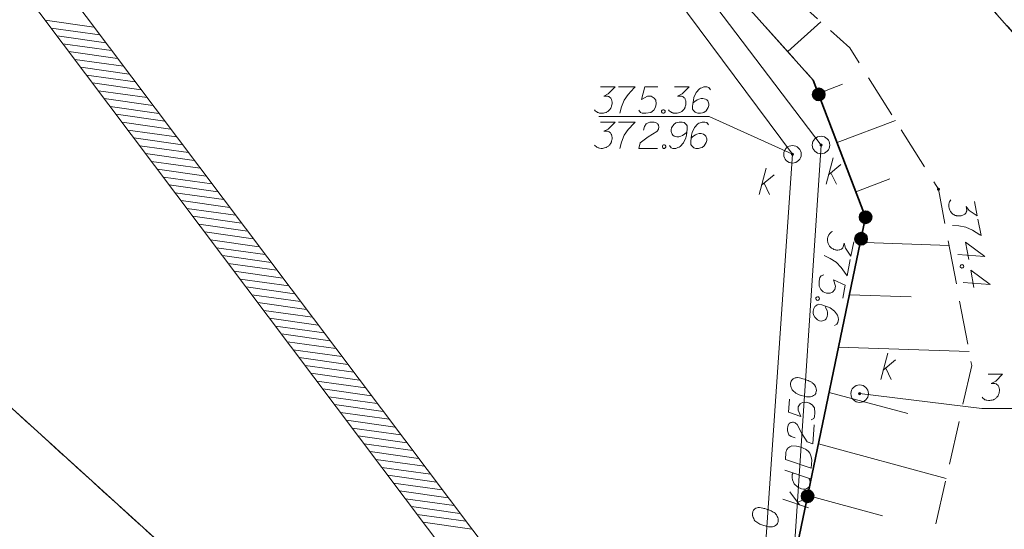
# Model space of a CAD drawing. Header units: metres. Extents: x 5555129 to 5555568, y 5636170 to 5636517.
# Tile 11 of 162: x 5555154 to 5555182, y 5636257 to 5636272. Entities that reach past the tile are written whole.
import ezdxf

# ---------------------------------------------------------------- set-up
doc = ezdxf.new("R2010")
doc.units = ezdxf.units.M
doc.header["$MEASUREMENT"] = 0
doc.linetypes.add('L_0_05', pattern=[1.75, 1.25, -0.5])
doc.linetypes.add('PRZER1-1', pattern=[2, 1, -1])
for name, color, linetype, lineweight in [('#digitalizacja', 7, 'Continuous', 18), ('#skartowane', 7, 'Continuous', 18), ('#zakres', 7, 'Continuous', 18)]:
    doc.layers.add(name, color=color, linetype=linetype, lineweight=lineweight)
doc.layers.add('GESDZI', color=7, linetype='Continuous', lineweight=18, true_color=0x0a0909)
doc.layers.add('GESUZY', color=7, linetype='PRZER1-1', lineweight=18, true_color=0x008000)

# ---------------------------------------------------------------- blocks, each defined once
blk = doc.blocks.new('*U361')
at = {"layer": '#skartowane', "color": 36, "linetype": 'ByBlock', "lineweight": 18, "true_color": 0x803300}
for p, q in [((5555178.323, 5636261.356), (5555178.524, 5636262.106)), ((5555178.394, 5636261.622), (5555178.748, 5636261.917)), ((5555178.464, 5636261.681), (5555178.618, 5636261.356))]:
    blk.add_line(p, q, dxfattribs=at)
blk = doc.blocks.new('*U1605')
at = {"layer": '#digitalizacja', "color": 36, "linetype": 'ByBlock', "lineweight": 18, "true_color": 0x803300}
for p, q in [((5555174.855, 5636266.629), (5555175.056, 5636267.379)), ((5555174.926, 5636266.895), (5555175.28, 5636267.19)), ((5555174.997, 5636266.954), (5555175.15, 5636266.629))]:
    blk.add_line(p, q, dxfattribs=at)
blk = doc.blocks.new('*U1648')
at = {"layer": '#digitalizacja', "color": 36, "linetype": 'ByBlock', "lineweight": 18, "true_color": 0x803300}
for p, q in [((5555176.004, 5636257.778), (5555175.733, 5636258.151)), ((5555176.264, 5636257.69), (5555175.529, 5636257.939)), ((5555175.949, 5636257.852), (5555176.284, 5636257.984))]:
    blk.add_line(p, q, dxfattribs=at)
blk = doc.blocks.new('*U1649')
at = {"layer": '#digitalizacja', "color": 36, "linetype": 'ByBlock', "lineweight": 18, "true_color": 0x803300}
blk.add_line((5555175.584, 5636258.77), (5555176.32, 5636258.526), dxfattribs=at)
at = {"layer": '#digitalizacja', "color": 36, "linetype": 'ByBlock', "lineweight": 18, "true_color": 0x803300, "flags": 128}
blk.add_lwpolyline([(5555175.827, 5636258.689), (5555175.801, 5636258.649), (5555175.794, 5636258.549), (5555175.802, 5636258.49), (5555175.854, 5636258.38), (5555175.954, 5636258.284), (5555176.064, 5636258.236), (5555176.122, 5636258.226), (5555176.17, 5636258.228), (5555176.212, 5636258.243), (5555176.262, 5636258.276), (5555176.294, 5636258.315), (5555176.31, 5636258.379), (5555176.307, 5636258.426), (5555176.304, 5636258.474), (5555176.273, 5636258.541)], dxfattribs=at)
blk = doc.blocks.new('*U1650')
at = {"layer": '#digitalizacja', "color": 36, "linetype": 'ByBlock', "lineweight": 18, "true_color": 0x803300}
for p, q in [((5555176.762, 5636266.923), (5555176.963, 5636267.673)), ((5555176.833, 5636267.189), (5555177.188, 5636267.484)), ((5555176.904, 5636267.248), (5555177.058, 5636266.923))]:
    blk.add_line(p, q, dxfattribs=at)

msp = doc.modelspace()

# ---------------------------------------------------------------- hatches: boundary and pattern name
at = {"layer": '#digitalizacja', "linetype": 'Continuous', "lineweight": 18}
h = msp.add_hatch(color=7, dxfattribs=at)
edge = h.paths.add_edge_path()
edge.add_arc((5555176.621, 5636268.039), 0.045, 0, 360)
h = msp.add_hatch(color=7, dxfattribs=at)
edge = h.paths.add_edge_path()
edge.add_arc((5555175.804, 5636267.776), 0.045, 0, 360)
at = {"layer": '#skartowane', "linetype": 'Continuous', "lineweight": 35}
h = msp.add_hatch(color=7, dxfattribs=at)
edge = h.paths.add_edge_path()
edge.add_arc((5555176.555, 5636269.484), 0.175, 0, 360)
at = {"layer": '#skartowane', "linetype": 'Continuous', "lineweight": 18}
h = msp.add_hatch(color=7, dxfattribs=at)
edge = h.paths.add_edge_path()
edge.add_arc((5555179.97, 5636266.78), 0.045, 0, 360)
at = {"layer": '#skartowane', "linetype": 'Continuous', "lineweight": 35}
h = msp.add_hatch(color=7, dxfattribs=at)
edge = h.paths.add_edge_path()
edge.add_arc((5555177.89, 5636265.98), 0.175, 0, 360)
h = msp.add_hatch(color=7, dxfattribs=at)
edge = h.paths.add_edge_path()
edge.add_arc((5555177.89, 5636265.98), 0.175, 0, 360)
at = {"layer": '#skartowane', "linetype": 'Continuous', "lineweight": 18}
h = msp.add_hatch(color=7, dxfattribs=at)
edge = h.paths.add_edge_path()
edge.add_arc((5555177.89, 5636265.98), 0.045, 0, 360)
at = {"layer": '#skartowane', "linetype": 'Continuous', "lineweight": 35}
h = msp.add_hatch(color=7, dxfattribs=at)
edge = h.paths.add_edge_path()
edge.add_arc((5555177.763, 5636265.368), 0.175, 0, 360)
at = {"layer": '#skartowane', "linetype": 'Continuous', "lineweight": 18}
h = msp.add_hatch(color=7, dxfattribs=at)
edge = h.paths.add_edge_path()
edge.add_arc((5555177.72, 5636260.95), 0.045, 0, 360)
at = {"layer": '#skartowane', "linetype": 'Continuous', "lineweight": 35}
h = msp.add_hatch(color=7, dxfattribs=at)
edge = h.paths.add_edge_path()
edge.add_arc((5555176.238, 5636258.025), 0.175, 0, 360)

# ---------------------------------------------------------------- linework, layer by layer
at = {"layer": '#digitalizacja', "color": 36, "linetype": 'Continuous', "lineweight": 18, "true_color": 0x803300}
msp.add_line((5555176.621, 5636268.039), (5555174.751, 5636239.785), dxfattribs=at)
at = {"layer": '#digitalizacja', "color": 36, "linetype": 'Continuous', "lineweight": 18, "true_color": 0x803300, "flags": 128}
for points in [[(5555176.621, 5636268.039), (5555172.322, 5636273.699), (5555167.867, 5636279.515), (5555164.409, 5636284.623), (5555159.53, 5636292.876), (5555156.905, 5636297.117), (5555153.86, 5636302.373)], [(5555175.804, 5636267.776), (5555166.819, 5636279.847), (5555164.329, 5636283.323)], [(5555170.333, 5636269.696), (5555170.747, 5636269.696), (5555170.552, 5636269.496), (5555170.422, 5636269.431), (5555170.528, 5636269.431), (5555170.552, 5636269.425), (5555170.564, 5636269.419), (5555170.575, 5636269.413), (5555170.587, 5636269.407), (5555170.611, 5636269.389), (5555170.623, 5636269.372), (5555170.634, 5636269.354), (5555170.64, 5636269.336), (5555170.652, 5636269.295), (5555170.658, 5636269.26), (5555170.658, 5636269.242), (5555170.658, 5636269.218), (5555170.652, 5636269.183), (5555170.646, 5636269.159), (5555170.64, 5636269.135), (5555170.634, 5636269.118), (5555170.629, 5636269.106), (5555170.623, 5636269.094), (5555170.617, 5636269.082), (5555170.605, 5636269.065), (5555170.587, 5636269.041), (5555170.57, 5636269.023), (5555170.558, 5636269.011), (5555170.54, 5636269), (5555170.522, 5636268.988), (5555170.499, 5636268.976), (5555170.487, 5636268.97), (5555170.445, 5636268.958), (5555170.41, 5636268.952), (5555170.386, 5636268.946), (5555170.345, 5636268.946), (5555170.298, 5636268.952), (5555170.28, 5636268.958), (5555170.262, 5636268.964), (5555170.245, 5636268.97), (5555170.227, 5636268.982), (5555170.209, 5636268.994), (5555170.18, 5636269.017), (5555170.162, 5636269.041)], [(5555170.847, 5636269.696), (5555171.319, 5636269.696), (5555171.29, 5636269.667), (5555171.119, 5636269.484), (5555171.001, 5636269.319), (5555170.93, 5636269.124), (5555170.882, 5636268.946)], [(5555171.969, 5636269.696), (5555171.597, 5636269.696), (5555171.502, 5636269.342), (5555171.674, 5636269.431), (5555171.774, 5636269.431), (5555171.857, 5636269.378), (5555171.904, 5636269.319), (5555171.916, 5636269.218), (5555171.898, 5636269.118), (5555171.851, 5636269.035), (5555171.768, 5636268.97), (5555171.626, 5636268.946), (5555171.52, 5636268.946), (5555171.467, 5636268.97), (5555171.42, 5636269.035)], [(5555172.441, 5636269.696), (5555172.855, 5636269.696), (5555172.66, 5636269.496), (5555172.53, 5636269.431), (5555172.636, 5636269.431), (5555172.66, 5636269.425), (5555172.672, 5636269.419), (5555172.683, 5636269.413), (5555172.695, 5636269.407), (5555172.719, 5636269.389), (5555172.731, 5636269.372), (5555172.743, 5636269.354), (5555172.748, 5636269.336), (5555172.76, 5636269.295), (5555172.766, 5636269.26), (5555172.766, 5636269.242), (5555172.766, 5636269.218), (5555172.76, 5636269.183), (5555172.754, 5636269.159), (5555172.748, 5636269.135), (5555172.743, 5636269.118), (5555172.737, 5636269.106), (5555172.731, 5636269.094), (5555172.725, 5636269.082), (5555172.713, 5636269.065), (5555172.695, 5636269.041), (5555172.678, 5636269.023), (5555172.666, 5636269.011), (5555172.648, 5636269), (5555172.63, 5636268.988), (5555172.607, 5636268.976), (5555172.595, 5636268.97), (5555172.554, 5636268.958), (5555172.518, 5636268.952), (5555172.494, 5636268.946), (5555172.453, 5636268.946), (5555172.406, 5636268.952), (5555172.388, 5636268.958), (5555172.371, 5636268.964), (5555172.353, 5636268.97), (5555172.335, 5636268.982), (5555172.317, 5636268.994), (5555172.288, 5636269.017), (5555172.27, 5636269.041)], [(5555173.463, 5636269.614), (5555173.416, 5636269.679), (5555173.363, 5636269.696), (5555173.28, 5636269.696), (5555173.221, 5636269.673), (5555173.185, 5636269.661), (5555173.156, 5636269.643), (5555173.061, 5636269.537), (5555172.996, 5636269.395), (5555172.979, 5636269.319), (5555172.955, 5636269.147), (5555172.955, 5636269.059), (5555172.979, 5636269.023), (5555173.026, 5636268.976), (5555173.044, 5636268.964), (5555173.103, 5636268.946), (5555173.179, 5636268.946), (5555173.239, 5636268.958), (5555173.28, 5636268.97), (5555173.339, 5636269.017), (5555173.398, 5636269.112), (5555173.416, 5636269.171), (5555173.416, 5636269.218), (5555173.386, 5636269.295), (5555173.363, 5636269.324), (5555173.321, 5636269.348), (5555173.25, 5636269.366), (5555173.197, 5636269.366), (5555173.132, 5636269.348), (5555173.091, 5636269.33), (5555173.02, 5636269.283), (5555172.985, 5636269.254), (5555172.967, 5636269.236)], [(5555172.105, 5636269.047), (5555172.134, 5636269.047), (5555172.152, 5636269.035), (5555172.17, 5636269.011), (5555172.17, 5636268.982), (5555172.152, 5636268.958), (5555172.134, 5636268.946), (5555172.105, 5636268.946), (5555172.087, 5636268.958), (5555172.069, 5636268.982), (5555172.069, 5636269.011), (5555172.087, 5636269.035), (5555172.105, 5636269.047)], [(5555170.333, 5636268.695), (5555170.747, 5636268.695), (5555170.552, 5636268.495), (5555170.422, 5636268.43), (5555170.528, 5636268.43), (5555170.552, 5636268.424), (5555170.564, 5636268.418), (5555170.575, 5636268.412), (5555170.587, 5636268.406), (5555170.611, 5636268.388), (5555170.623, 5636268.37), (5555170.634, 5636268.353), (5555170.64, 5636268.335), (5555170.652, 5636268.294), (5555170.658, 5636268.258), (5555170.658, 5636268.241), (5555170.658, 5636268.217), (5555170.652, 5636268.182), (5555170.646, 5636268.158), (5555170.64, 5636268.134), (5555170.634, 5636268.117), (5555170.629, 5636268.105), (5555170.623, 5636268.093), (5555170.617, 5636268.081), (5555170.605, 5636268.063), (5555170.587, 5636268.04), (5555170.57, 5636268.022), (5555170.558, 5636268.01), (5555170.54, 5636267.998), (5555170.522, 5636267.987), (5555170.499, 5636267.975), (5555170.487, 5636267.969), (5555170.445, 5636267.957), (5555170.41, 5636267.951), (5555170.386, 5636267.945), (5555170.345, 5636267.945), (5555170.298, 5636267.951), (5555170.28, 5636267.957), (5555170.262, 5636267.963), (5555170.245, 5636267.969), (5555170.227, 5636267.981), (5555170.209, 5636267.993), (5555170.18, 5636268.016), (5555170.162, 5636268.04)], [(5555170.847, 5636268.695), (5555171.319, 5636268.695), (5555171.29, 5636268.666), (5555171.119, 5636268.483), (5555171.001, 5636268.317), (5555170.93, 5636268.122), (5555170.882, 5636267.945)], [(5555171.556, 5636268.459), (5555171.585, 5636268.571), (5555171.632, 5636268.642), (5555171.686, 5636268.672), (5555171.739, 5636268.689), (5555171.78, 5636268.695), (5555171.809, 5636268.695), (5555171.863, 5636268.689), (5555171.898, 5636268.678), (5555171.916, 5636268.672), (5555171.951, 5636268.654), (5555171.969, 5636268.63), (5555171.981, 5636268.607), (5555171.987, 5636268.589), (5555171.993, 5636268.565), (5555171.993, 5636268.536), (5555171.987, 5636268.506), (5555171.981, 5636268.489), (5555171.969, 5636268.465), (5555171.951, 5636268.441), (5555171.934, 5636268.424), (5555171.691, 5636268.276), (5555171.461, 5636268.105), (5555171.42, 5636267.945), (5555171.957, 5636267.945)], [(5555172.294, 5636268.028), (5555172.341, 5636267.963), (5555172.394, 5636267.945), (5555172.477, 5636267.945), (5555172.536, 5636267.969), (5555172.571, 5636267.981), (5555172.601, 5636267.998), (5555172.695, 5636268.105), (5555172.76, 5636268.247), (5555172.778, 5636268.323), (5555172.802, 5636268.495), (5555172.802, 5636268.583), (5555172.778, 5636268.618), (5555172.731, 5636268.666), (5555172.713, 5636268.678), (5555172.654, 5636268.695), (5555172.577, 5636268.695), (5555172.518, 5636268.683), (5555172.477, 5636268.672), (5555172.418, 5636268.624), (5555172.359, 5636268.53), (5555172.341, 5636268.471), (5555172.341, 5636268.424), (5555172.371, 5636268.347), (5555172.394, 5636268.317), (5555172.435, 5636268.294), (5555172.506, 5636268.276), (5555172.559, 5636268.276), (5555172.624, 5636268.294), (5555172.666, 5636268.311), (5555172.737, 5636268.359), (5555172.772, 5636268.388), (5555172.79, 5636268.406)], [(5555173.41, 5636268.613), (5555173.363, 5636268.678), (5555173.309, 5636268.695), (5555173.227, 5636268.695), (5555173.168, 5636268.672), (5555173.132, 5636268.66), (5555173.103, 5636268.642), (5555173.008, 5636268.536), (5555172.943, 5636268.394), (5555172.926, 5636268.317), (5555172.902, 5636268.146), (5555172.902, 5636268.058), (5555172.926, 5636268.022), (5555172.973, 5636267.975), (5555172.991, 5636267.963), (5555173.05, 5636267.945), (5555173.126, 5636267.945), (5555173.185, 5636267.957), (5555173.227, 5636267.969), (5555173.286, 5636268.016), (5555173.345, 5636268.111), (5555173.363, 5636268.17), (5555173.363, 5636268.217), (5555173.333, 5636268.294), (5555173.309, 5636268.323), (5555173.268, 5636268.347), (5555173.197, 5636268.365), (5555173.144, 5636268.365), (5555173.079, 5636268.347), (5555173.038, 5636268.329), (5555172.967, 5636268.282), (5555172.931, 5636268.252), (5555172.914, 5636268.235)], [(5555172.128, 5636268.046), (5555172.158, 5636268.046), (5555172.176, 5636268.034), (5555172.193, 5636268.01), (5555172.193, 5636267.981), (5555172.176, 5636267.957), (5555172.158, 5636267.945), (5555172.128, 5636267.945), (5555172.111, 5636267.957), (5555172.093, 5636267.981), (5555172.093, 5636268.01), (5555172.111, 5636268.034), (5555172.128, 5636268.046)], [(5555175.804, 5636267.776), (5555173.892, 5636240.013), (5555173.695, 5636232.482)], [(5555175.748, 5636261.245), (5555175.747, 5636261.233), (5555175.751, 5636261.197), (5555175.755, 5636261.173), (5555175.76, 5636261.155), (5555175.77, 5636261.125), (5555175.785, 5636261.089), (5555175.801, 5636261.058), (5555175.822, 5636261.027), (5555175.845, 5636261.008), (5555175.873, 5636260.988), (5555175.901, 5636260.968), (5555175.935, 5636260.948), (5555175.958, 5636260.935), (5555175.993, 5636260.921), (5555176.051, 5636260.899), (5555176.138, 5636260.876), (5555176.208, 5636260.859), (5555176.273, 5636260.855), (5555176.32, 5636260.858), (5555176.375, 5636260.878), (5555176.405, 5636260.894), (5555176.443, 5636260.921), (5555176.468, 5636260.955), (5555176.475, 5636260.972), (5555176.484, 5636261.007), (5555176.486, 5636261.036), (5555176.483, 5636261.084), (5555176.474, 5636261.126), (5555176.458, 5636261.157), (5555176.431, 5636261.2), (5555176.415, 5636261.219), (5555176.393, 5636261.244), (5555176.371, 5636261.263), (5555176.354, 5636261.276), (5555176.325, 5636261.29), (5555176.314, 5636261.296), (5555176.285, 5636261.31), (5555176.25, 5636261.324), (5555176.216, 5636261.338), (5555176.192, 5636261.346), (5555176.175, 5636261.353), (5555176.152, 5636261.36), (5555176.1, 5636261.375), (5555176.071, 5636261.383), (5555176.042, 5636261.391), (5555176.001, 5636261.4), (5555175.948, 5636261.409), (5555175.93, 5636261.41), (5555175.907, 5636261.406), (5555175.883, 5636261.402), (5555175.846, 5636261.386), (5555175.821, 5636261.37), (5555175.802, 5636261.354), (5555175.783, 5636261.331), (5555175.77, 5636261.309), (5555175.763, 5636261.291), (5555175.756, 5636261.274), (5555175.748, 5636261.245)], [(5555175.718, 5636260.791), (5555175.693, 5636260.42), (5555176.041, 5636260.302), (5555175.964, 5636260.479), (5555175.97, 5636260.579), (5555176.029, 5636260.658), (5555176.091, 5636260.701), (5555176.192, 5636260.707), (5555176.291, 5636260.682), (5555176.37, 5636260.63), (5555176.429, 5636260.543), (5555176.444, 5636260.4), (5555176.437, 5636260.294), (5555176.41, 5636260.242), (5555176.342, 5636260.2)], [(5555175.882, 5636259.691), (5555175.772, 5636259.728), (5555175.704, 5636259.78), (5555175.678, 5636259.835), (5555175.664, 5636259.889), (5555175.661, 5636259.931), (5555175.663, 5636259.96), (5555175.672, 5636260.013), (5555175.686, 5636260.048), (5555175.693, 5636260.065), (5555175.714, 5636260.099), (5555175.738, 5636260.115), (5555175.763, 5636260.125), (5555175.781, 5636260.13), (5555175.805, 5636260.134), (5555175.834, 5636260.133), (5555175.863, 5636260.125), (5555175.88, 5636260.118), (5555175.903, 5636260.104), (5555175.926, 5636260.085), (5555175.942, 5636260.066), (5555176.073, 5636259.815), (5555176.229, 5636259.574), (5555176.385, 5636259.522), (5555176.421, 5636260.058)], [(5555175.604, 5636259.071), (5555175.617, 5636259.271), (5555175.626, 5636259.312), (5555175.633, 5636259.329), (5555175.647, 5636259.358), (5555175.66, 5636259.375), (5555175.673, 5636259.392), (5555175.704, 5636259.419), (5555175.729, 5636259.435), (5555175.79, 5636259.461), (5555175.919, 5636259.452), (5555175.978, 5636259.443), (5555176.007, 5636259.435), (5555176.036, 5636259.427), (5555176.065, 5636259.419), (5555176.094, 5636259.405), (5555176.128, 5636259.391), (5555176.18, 5636259.364), (5555176.202, 5636259.351), (5555176.264, 5636259.299), (5555176.297, 5636259.256), (5555176.323, 5636259.207), (5555176.343, 5636259.152), (5555176.352, 5636259.104), (5555176.354, 5636259.051), (5555176.339, 5636258.821), (5555175.604, 5636259.071)], [(5555174.663, 5636257.542), (5555174.662, 5636257.53), (5555174.665, 5636257.495), (5555174.669, 5636257.471), (5555174.674, 5636257.453), (5555174.684, 5636257.422), (5555174.699, 5636257.386), (5555174.715, 5636257.355), (5555174.736, 5636257.324), (5555174.759, 5636257.305), (5555174.787, 5636257.285), (5555174.815, 5636257.265), (5555174.849, 5636257.245), (5555174.872, 5636257.232), (5555174.907, 5636257.218), (5555174.964, 5636257.196), (5555175.051, 5636257.172), (5555175.121, 5636257.155), (5555175.186, 5636257.151), (5555175.234, 5636257.154), (5555175.288, 5636257.174), (5555175.319, 5636257.189), (5555175.356, 5636257.216), (5555175.382, 5636257.25), (5555175.389, 5636257.267), (5555175.398, 5636257.302), (5555175.4, 5636257.332), (5555175.397, 5636257.379), (5555175.388, 5636257.421), (5555175.373, 5636257.452), (5555175.346, 5636257.495), (5555175.329, 5636257.514), (5555175.308, 5636257.539), (5555175.285, 5636257.558), (5555175.268, 5636257.571), (5555175.24, 5636257.585), (5555175.228, 5636257.592), (5555175.2, 5636257.606), (5555175.165, 5636257.62), (5555175.131, 5636257.634), (5555175.107, 5636257.642), (5555175.09, 5636257.649), (5555175.067, 5636257.656), (5555175.015, 5636257.672), (5555174.986, 5636257.68), (5555174.957, 5636257.688), (5555174.916, 5636257.696), (5555174.863, 5636257.706), (5555174.846, 5636257.707), (5555174.822, 5636257.703), (5555174.798, 5636257.699), (5555174.761, 5636257.683), (5555174.736, 5636257.667), (5555174.717, 5636257.651), (5555174.698, 5636257.629), (5555174.685, 5636257.606), (5555174.678, 5636257.588), (5555174.67, 5636257.571), (5555174.663, 5636257.542)]]:
    msp.add_lwpolyline(points, dxfattribs=at)
at = {"layer": '#digitalizacja', "color": 7, "linetype": 'Continuous', "lineweight": 18, "flags": 128}
msp.add_lwpolyline([(5555170.281, 5636268.856), (5555173.426, 5636268.856), (5555175.804, 5636267.776)], dxfattribs=at)
at = {"layer": '#digitalizacja', "color": 36, "linetype": 'Continuous', "lineweight": 18, "true_color": 0x803300}
for centre in [(5555176.621, 5636268.039), (5555175.804, 5636267.776)]:
    msp.add_circle(centre, 0.25, dxfattribs=at)
at = {"layer": '#skartowane', "color": 7, "linetype": 'Continuous', "lineweight": 35}
msp.add_line((5555173.95, 5636247.01), (5555177.89, 5636265.98), dxfattribs=at)
at = {"layer": '#skartowane', "color": 7, "linetype": 'Continuous', "lineweight": 18}
msp.add_line((5555181.211, 5636260.528), (5555177.72, 5636260.95), dxfattribs=at)
at = {"layer": '#skartowane', "color": 7, "linetype": 'Continuous', "lineweight": 35, "flags": 128}
msp.add_lwpolyline([(5555177.89, 5636265.98), (5555176.4, 5636269.89), (5555167.79, 5636279.51), (5555166.7, 5636281.2), (5555164.77, 5636284.15)], dxfattribs=at)
at = {"layer": '#skartowane', "color": 7, "linetype": 'L_0_05', "lineweight": 18, "flags": 128}
msp.add_lwpolyline([(5555167.79, 5636279.51), (5555177.44, 5636270.81), (5555179.97, 5636266.78), (5555180.92, 5636261.75), (5555177.42, 5636246.39), (5555173.95, 5636247.01), (5555177.89, 5636265.98), (5555176.4, 5636269.89), (5555167.79, 5636279.51)], close=True, dxfattribs=at)
at = {"layer": '#skartowane', "color": 7, "linetype": 'Continuous', "lineweight": 18, "flags": 128}
for points in [[(5555175.672, 5636270.704), (5555176.618, 5636271.551)], [(5555176.545, 5636269.509), (5555177.236, 5636269.772)], [(5555177.079, 5636268.107), (5555178.74, 5636268.74)], [(5555177.614, 5636266.705), (5555178.583, 5636267.075)], [(5555181.001, 5636266.426), (5555181.078, 5636266.02), (5555180.844, 5636266.174), (5555180.756, 5636266.29), (5555180.776, 5636266.186), (5555180.775, 5636266.161), (5555180.771, 5636266.149), (5555180.768, 5636266.136), (5555180.764, 5636266.123), (5555180.751, 5636266.097), (5555180.736, 5636266.082), (5555180.72, 5636266.067), (5555180.704, 5636266.058), (5555180.666, 5636266.038), (5555180.632, 5636266.026), (5555180.615, 5636266.023), (5555180.591, 5636266.018), (5555180.555, 5636266.018), (5555180.531, 5636266.019), (5555180.507, 5636266.02), (5555180.488, 5636266.023), (5555180.476, 5636266.027), (5555180.463, 5636266.03), (5555180.45, 5636266.034), (5555180.431, 5636266.042), (5555180.404, 5636266.055), (5555180.383, 5636266.069), (5555180.37, 5636266.079), (5555180.355, 5636266.094), (5555180.34, 5636266.109), (5555180.324, 5636266.13), (5555180.316, 5636266.141), (5555180.297, 5636266.179), (5555180.284, 5636266.213), (5555180.274, 5636266.235), (5555180.266, 5636266.276), (5555180.263, 5636266.323), (5555180.266, 5636266.342), (5555180.268, 5636266.36), (5555180.271, 5636266.379), (5555180.279, 5636266.398), (5555180.288, 5636266.418), (5555180.305, 5636266.451), (5555180.325, 5636266.473)], [(5555181.096, 5636265.922), (5555181.184, 5636265.457), (5555181.15, 5636265.481), (5555180.938, 5636265.615), (5555180.754, 5636265.701), (5555180.549, 5636265.734), (5555180.366, 5636265.748)], [(5555177.554, 5636265.279), (5555177.474, 5636264.873), (5555177.315, 5636265.103), (5555177.276, 5636265.243), (5555177.255, 5636265.139), (5555177.245, 5636265.117), (5555177.237, 5636265.106), (5555177.229, 5636265.096), (5555177.221, 5636265.086), (5555177.199, 5636265.066), (5555177.179, 5636265.058), (5555177.16, 5636265.049), (5555177.141, 5636265.047), (5555177.098, 5636265.043), (5555177.062, 5636265.045), (5555177.045, 5636265.048), (5555177.022, 5636265.053), (5555176.988, 5636265.065), (5555176.966, 5636265.076), (5555176.944, 5636265.086), (5555176.928, 5636265.095), (5555176.917, 5636265.103), (5555176.907, 5636265.111), (5555176.896, 5636265.119), (5555176.881, 5636265.134), (5555176.862, 5636265.156), (5555176.848, 5636265.177), (5555176.838, 5636265.191), (5555176.83, 5636265.211), (5555176.822, 5636265.23), (5555176.815, 5636265.256), (5555176.811, 5636265.269), (5555176.808, 5636265.311), (5555176.809, 5636265.347), (5555176.808, 5636265.372), (5555176.816, 5636265.412), (5555176.831, 5636265.457), (5555176.84, 5636265.474), (5555176.849, 5636265.49), (5555176.858, 5636265.506), (5555176.873, 5636265.521), (5555176.888, 5636265.536), (5555176.917, 5636265.561), (5555176.944, 5636265.574)], [(5555177.866, 5636265.257), (5555180.273, 5636265.175)], [(5555180.833, 5636264.772), (5555180.739, 5636265.271), (5555181.297, 5636264.86), (5555180.523, 5636264.918)], [(5555177.455, 5636264.775), (5555177.363, 5636264.311), (5555177.34, 5636264.346), (5555177.193, 5636264.549), (5555177.054, 5636264.697), (5555176.876, 5636264.804), (5555176.712, 5636264.885)], [(5555180.684, 5636264.606), (5555180.689, 5636264.577), (5555180.681, 5636264.557), (5555180.661, 5636264.535), (5555180.632, 5636264.53), (5555180.606, 5636264.543), (5555180.591, 5636264.558), (5555180.585, 5636264.587), (5555180.594, 5636264.607), (5555180.613, 5636264.628), (5555180.643, 5636264.634), (5555180.669, 5636264.621), (5555180.684, 5636264.606)], [(5555177.238, 5636263.674), (5555177.31, 5636264.039), (5555176.98, 5636264.2), (5555177.034, 5636264.015), (5555177.015, 5636263.917), (5555176.946, 5636263.846), (5555176.879, 5636263.811), (5555176.779, 5636263.819), (5555176.684, 5636263.855), (5555176.612, 5636263.918), (5555176.564, 5636264.011), (5555176.568, 5636264.155), (5555176.589, 5636264.259), (5555176.622, 5636264.307), (5555176.695, 5636264.341)], [(5555180.983, 5636263.977), (5555180.889, 5636264.476), (5555181.447, 5636264.065), (5555180.673, 5636264.123)], [(5555176.574, 5636263.666), (5555176.568, 5636263.637), (5555176.553, 5636263.622), (5555176.527, 5636263.609), (5555176.498, 5636263.615), (5555176.478, 5636263.637), (5555176.47, 5636263.657), (5555176.475, 5636263.686), (5555176.49, 5636263.701), (5555176.517, 5636263.714), (5555176.546, 5636263.708), (5555176.566, 5636263.686), (5555176.574, 5636263.666)], [(5555177.431, 5636263.771), (5555179.187, 5636263.711)], [(5555177, 5636262.896), (5555177.073, 5636262.93), (5555177.101, 5636262.979), (5555177.117, 5636263.06), (5555177.105, 5636263.122), (5555177.1, 5636263.159), (5555177.088, 5636263.192), (5555177.002, 5636263.305), (5555176.876, 5636263.396), (5555176.804, 5636263.428), (5555176.641, 5636263.485), (5555176.554, 5636263.502), (5555176.514, 5636263.485), (5555176.459, 5636263.448), (5555176.444, 5636263.433), (5555176.415, 5636263.379), (5555176.4, 5636263.303), (5555176.4, 5636263.243), (5555176.404, 5636263.2), (5555176.439, 5636263.133), (5555176.52, 5636263.057), (5555176.575, 5636263.028), (5555176.621, 5636263.019), (5555176.702, 5636263.033), (5555176.736, 5636263.051), (5555176.767, 5636263.087), (5555176.798, 5636263.153), (5555176.808, 5636263.205), (5555176.803, 5636263.272), (5555176.794, 5636263.316), (5555176.761, 5636263.395), (5555176.739, 5636263.435), (5555176.725, 5636263.456)], [(5555177.122, 5636262.28), (5555180.844, 5636262.154)], [(5555176.853, 5636260.987), (5555179.095, 5636260.38)], [(5555181.211, 5636260.528), (5555184.315, 5636260.528)], [(5555176.547, 5636259.516), (5555180.187, 5636258.531)], [(5555176.242, 5636258.044), (5555178.37, 5636257.469)]]:
    msp.add_lwpolyline(points, dxfattribs=at)
at = {"layer": '#skartowane', "color": 36, "linetype": 'Continuous', "lineweight": 18, "true_color": 0x803300, "flags": 128}
msp.add_lwpolyline([(5555181.384, 5636261.504), (5555181.798, 5636261.504), (5555181.603, 5636261.304), (5555181.473, 5636261.239), (5555181.579, 5636261.239), (5555181.603, 5636261.233), (5555181.615, 5636261.227), (5555181.626, 5636261.221), (5555181.638, 5636261.215), (5555181.662, 5636261.197), (5555181.674, 5636261.18), (5555181.685, 5636261.162), (5555181.691, 5636261.144), (5555181.703, 5636261.103), (5555181.709, 5636261.067), (5555181.709, 5636261.05), (5555181.709, 5636261.026), (5555181.703, 5636260.991), (5555181.697, 5636260.967), (5555181.691, 5636260.943), (5555181.685, 5636260.926), (5555181.68, 5636260.914), (5555181.674, 5636260.902), (5555181.668, 5636260.89), (5555181.656, 5636260.873), (5555181.638, 5636260.849), (5555181.621, 5636260.831), (5555181.609, 5636260.819), (5555181.591, 5636260.808), (5555181.573, 5636260.796), (5555181.55, 5636260.784), (5555181.538, 5636260.778), (5555181.497, 5636260.766), (5555181.461, 5636260.76), (5555181.437, 5636260.754), (5555181.396, 5636260.754), (5555181.349, 5636260.76), (5555181.331, 5636260.766), (5555181.314, 5636260.772), (5555181.296, 5636260.778), (5555181.278, 5636260.79), (5555181.26, 5636260.802), (5555181.231, 5636260.825), (5555181.213, 5636260.849)], dxfattribs=at)
at = {"layer": '#skartowane', "color": 7, "linetype": 'Continuous', "lineweight": 35}
for centre in [(5555176.555, 5636269.484), (5555177.89, 5636265.98), (5555177.89, 5636265.98), (5555177.763, 5636265.368), (5555176.238, 5636258.025)]:
    msp.add_circle(centre, 0.175, dxfattribs=at)
at = {"layer": '#skartowane', "color": 36, "linetype": 'Continuous', "lineweight": 18, "true_color": 0x803300}
msp.add_circle((5555177.72, 5636260.95), 0.25, dxfattribs=at)
at = {"layer": '#zakres', "color": 134, "linetype": 'Continuous', "lineweight": 18}
for p, q in [((5555154.491, 5636271.599), (5555155.877, 5636271.403)), ((5555154.659, 5636271.375), (5555156.045, 5636271.18)), ((5555154.827, 5636271.151), (5555156.214, 5636270.956)), ((5555154.996, 5636270.928), (5555156.382, 5636270.732)), ((5555155.164, 5636270.704), (5555156.551, 5636270.509)), ((5555155.333, 5636270.48), (5555156.719, 5636270.285)), ((5555155.501, 5636270.257), (5555156.887, 5636270.061)), ((5555155.67, 5636270.033), (5555157.056, 5636269.838)), ((5555155.838, 5636269.809), (5555157.224, 5636269.614)), ((5555156.006, 5636269.586), (5555157.393, 5636269.39)), ((5555156.175, 5636269.362), (5555157.561, 5636269.167)), ((5555156.343, 5636269.138), (5555157.73, 5636268.943)), ((5555156.512, 5636268.915), (5555157.898, 5636268.719)), ((5555156.68, 5636268.691), (5555158.067, 5636268.496)), ((5555156.849, 5636268.467), (5555158.235, 5636268.272)), ((5555157.017, 5636268.244), (5555158.403, 5636268.048)), ((5555157.186, 5636268.02), (5555158.572, 5636267.825)), ((5555157.354, 5636267.796), (5555158.74, 5636267.601)), ((5555157.522, 5636267.573), (5555158.909, 5636267.377)), ((5555157.691, 5636267.349), (5555159.077, 5636267.154)), ((5555157.859, 5636267.125), (5555159.246, 5636266.93)), ((5555158.028, 5636266.902), (5555159.414, 5636266.706)), ((5555158.196, 5636266.678), (5555159.583, 5636266.483)), ((5555158.365, 5636266.454), (5555159.751, 5636266.259)), ((5555158.533, 5636266.231), (5555159.919, 5636266.035)), ((5555158.702, 5636266.007), (5555160.088, 5636265.812)), ((5555158.87, 5636265.783), (5555160.256, 5636265.588)), ((5555159.038, 5636265.56), (5555160.425, 5636265.364)), ((5555159.207, 5636265.336), (5555160.593, 5636265.141)), ((5555159.375, 5636265.112), (5555160.762, 5636264.917)), ((5555159.544, 5636264.888), (5555160.93, 5636264.693)), ((5555159.712, 5636264.665), (5555161.098, 5636264.47)), ((5555159.881, 5636264.441), (5555161.267, 5636264.246)), ((5555160.049, 5636264.217), (5555161.435, 5636264.022)), ((5555160.217, 5636263.994), (5555161.604, 5636263.799)), ((5555160.386, 5636263.77), (5555161.772, 5636263.575)), ((5555160.554, 5636263.546), (5555161.941, 5636263.351)), ((5555160.723, 5636263.323), (5555162.109, 5636263.128)), ((5555160.891, 5636263.099), (5555162.278, 5636262.904)), ((5555161.06, 5636262.875), (5555162.446, 5636262.68)), ((5555161.228, 5636262.652), (5555162.614, 5636262.457)), ((5555161.397, 5636262.428), (5555162.783, 5636262.233)), ((5555161.565, 5636262.204), (5555162.951, 5636262.009)), ((5555161.733, 5636261.981), (5555163.12, 5636261.786)), ((5555161.902, 5636261.757), (5555163.288, 5636261.562)), ((5555162.07, 5636261.533), (5555163.457, 5636261.338)), ((5555162.239, 5636261.31), (5555163.625, 5636261.115)), ((5555162.407, 5636261.086), (5555163.793, 5636260.891)), ((5555162.576, 5636260.862), (5555163.962, 5636260.667)), ((5555162.744, 5636260.639), (5555164.13, 5636260.443)), ((5555162.912, 5636260.415), (5555164.299, 5636260.22)), ((5555163.081, 5636260.191), (5555164.467, 5636259.996)), ((5555163.249, 5636259.968), (5555164.636, 5636259.772)), ((5555163.418, 5636259.744), (5555164.804, 5636259.549)), ((5555163.586, 5636259.52), (5555164.973, 5636259.325)), ((5555163.755, 5636259.297), (5555165.141, 5636259.101)), ((5555163.923, 5636259.073), (5555165.309, 5636258.878)), ((5555164.092, 5636258.849), (5555165.478, 5636258.654)), ((5555164.26, 5636258.626), (5555165.646, 5636258.43)), ((5555164.428, 5636258.402), (5555165.815, 5636258.207)), ((5555164.597, 5636258.178), (5555165.983, 5636257.983)), ((5555164.765, 5636257.955), (5555166.152, 5636257.759)), ((5555164.934, 5636257.731), (5555166.32, 5636257.536)), ((5555165.102, 5636257.507), (5555166.489, 5636257.312)), ((5555165.271, 5636257.284), (5555166.657, 5636257.088))]:
    msp.add_line(p, q, dxfattribs=at)
at = {"layer": '#zakres', "color": 134, "linetype": 'Continuous', "lineweight": 18, "flags": 128}
for points in [[(5555130.401, 5636305.24), (5555177.685, 5636242.453), (5555199.812, 5636237.991), (5555232.893, 5636217.349)], [(5555129.603, 5636304.639), (5555177.115, 5636241.547), (5555199.436, 5636237.047), (5555232.364, 5636216.501)]]:
    msp.add_lwpolyline(points, dxfattribs=at)
at = {"layer": 'GESDZI', "color": 96, "linetype": 'Continuous', "lineweight": 18, "flags": 128}
for points in [[(5555138.419, 5636351.998), (5555140.07, 5636349.47), (5555152.11, 5636327.91), (5555168.09, 5636295.87), (5555171.33, 5636290.55), (5555177.22, 5636283.54), (5555193.68, 5636269.44), (5555198.92, 5636266.95), (5555194.751, 5636266.179), (5555190.254, 5636262.036), (5555175.305, 5636278.922)], [(5555132.537, 5636279.6), (5555180.879, 5636235.703), (5555181.37, 5636197.215)], [(5555175.305, 5636278.922), (5555190.254, 5636262.036), (5555184.375, 5636256.62), (5555180.847, 5636237.963), (5555180.879, 5636235.703), (5555132.537, 5636279.6)]]:
    msp.add_lwpolyline(points, dxfattribs=at)
at = {"layer": 'GESUZY', "color": 96, "linetype": 'PRZER1-1', "lineweight": 18, "ltscale": 0.5, "true_color": 0x008000}
for points in [[(5555138.419, 5636351.998), (5555140.07, 5636349.47), (5555145.81, 5636339.2), (5555152.11, 5636327.91), (5555168.09, 5636295.87), (5555171.33, 5636290.55), (5555177.22, 5636283.54), (5555193.68, 5636269.44), (5555198.92, 5636266.95), (5555194.751, 5636266.179), (5555190.254, 5636262.036), (5555180.593, 5636272.949), (5555175.305, 5636278.922), (5555167.557, 5636287.96), (5555148.596, 5636326.003), (5555136.58, 5636347.5), (5555134.827, 5636350.189)], [(5555132.537, 5636279.6), (5555136.867, 5636275.669), (5555166.615, 5636248.656), (5555180.879, 5636235.703), (5555181.144, 5636214.939)], [(5555180.593, 5636272.949), (5555190.254, 5636262.036), (5555184.375, 5636256.62), (5555180.847, 5636237.963), (5555180.879, 5636235.703), (5555166.615, 5636248.656), (5555136.867, 5636275.669), (5555132.537, 5636279.6)]]:
    msp.add_lwpolyline(points, dxfattribs=at)

# ---------------------------------------------------------------- block references
at = {"layer": '#digitalizacja', "color": 36, "linetype": 'Continuous', "lineweight": 18, "true_color": 0x803300}
for name in ['*U1650', '*U1605', '*U1649', '*U1648']:
    msp.add_blockref(name, (0, 0), dxfattribs=at)
at = {"layer": '#skartowane', "color": 36, "linetype": 'Continuous', "lineweight": 18, "true_color": 0x803300}
msp.add_blockref('*U361', (0, 0), dxfattribs=at)

doc.saveas('drawing.dxf')
